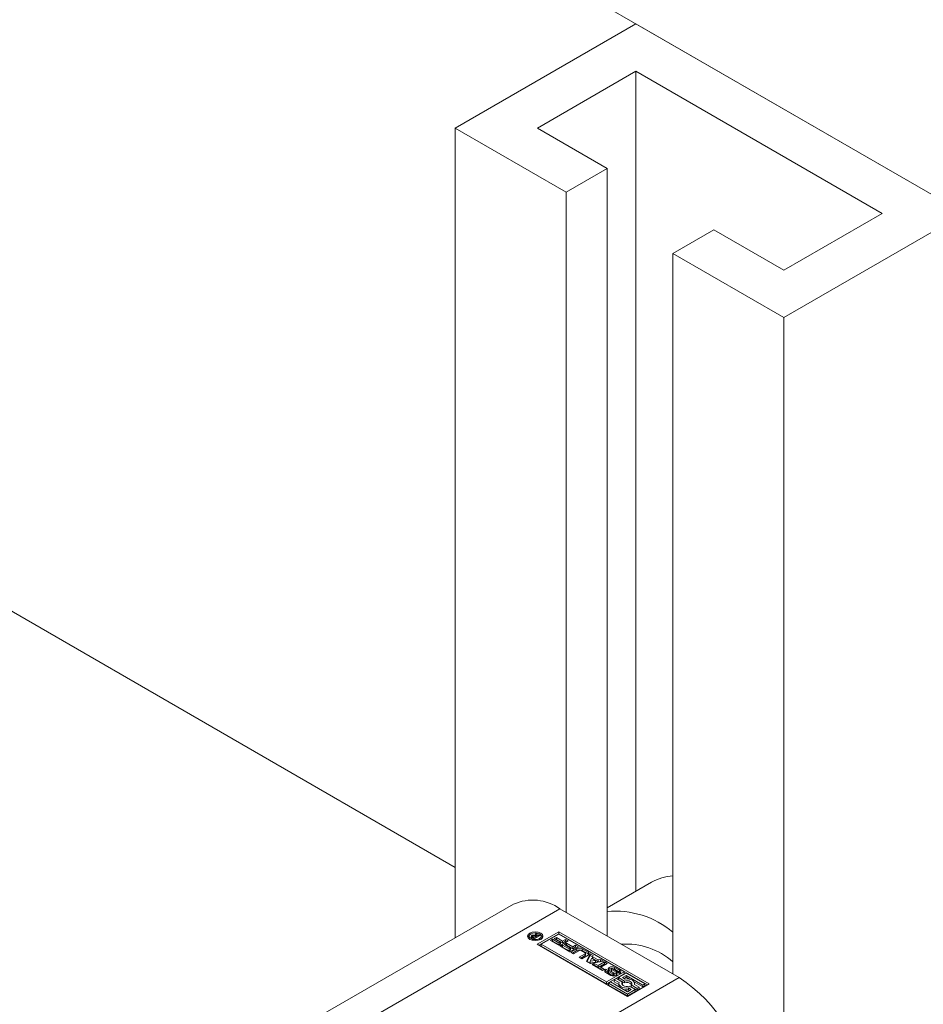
# Model space of a CAD drawing. Header units: millimetres. Extents: x 525 to 29324, y 175 to 20618.
# Tile 118 of 256: x 11237 to 11315, y 12772 to 12857. Entities that reach past the tile are written whole.
import ezdxf

# ---------------------------------------------------------------- set-up
doc = ezdxf.new("R2010")
doc.units = ezdxf.units.MM
doc.linetypes.add('SLD-Centrada-doble', pattern=[12.7, 6.35, -1.27, 1.27, -1.27, 1.27, -1.27])
doc.linetypes.add('SLD-Continua', pattern=[0])

msp = doc.modelspace()

# ---------------------------------------------------------------- linework, layer by layer
at = {"color": 7, "linetype": 'SLD-Continua', "lineweight": 18, "ltscale": 35}
for p, q in [((11516.347, 12726.134), (11070.869, 12983.303)), ((11516.347, 12726.134), (11070.869, 12983.303)), ((11516.347, 12726.134), (11070.869, 12983.303)), ((11516.347, 12726.134), (11070.869, 12983.303)), ((11516.347, 12726.134), (11070.869, 12983.303)), ((11274.516, 12784.086), (10968.692, 12960.634)), ((11274.516, 12784.086), (10968.692, 12960.634)), ((11274.516, 12784.086), (10968.692, 12960.634)), ((11274.516, 12784.086), (10968.692, 12960.634)), ((11274.516, 12784.086), (10968.692, 12960.634)), ((11290.072, 12856.76), (11274.516, 12847.779)), ((11318.357, 12840.432), (11290.072, 12856.76)), ((11281.587, 12847.779), (11290.072, 12852.678)), ((11290.072, 12852.678), (11311.286, 12840.432)), ((11290.072, 12852.678), (11290.072, 12782.024)), ((11284.062, 12842.268), (11274.516, 12847.779)), ((11274.516, 12847.779), (11274.516, 12778.018)), ((11287.597, 12844.309), (11281.587, 12847.779)), ((11284.062, 12842.268), (11287.597, 12844.309)), ((11287.597, 12844.309), (11287.597, 12778.17)), ((11284.062, 12842.268), (11284.062, 12780.211)), ((11311.286, 12840.432), (11302.8, 12835.533)), ((11318.357, 12840.432), (11302.8, 12831.451)), ((11296.79, 12839.003), (11293.254, 12836.962)), ((11302.8, 12835.533), (11296.79, 12839.003)), ((11302.8, 12831.451), (11293.254, 12836.962)), ((11293.254, 12836.962), (11293.254, 12774.905)), ((11302.8, 12831.451), (11302.8, 12732.768)), ((11291.427, 12782.806), (11287.597, 12780.595)), ((11279.532, 12780.914), (11262.774, 12771.239)), ((11293.785, 12774.599), (11283.532, 12780.517)), ((11281.396, 12778.236), (11281.466, 12778.422)), ((11281.466, 12778.422), (11281.582, 12778.355)), ((11281.466, 12778.258), (11281.466, 12778.422)), ((11281.569, 12777.466), (11283.426, 12778.538)), ((11283.426, 12778.538), (11291.204, 12774.047)), ((11283.426, 12778.374), (11283.426, 12778.538)), ((11280.891, 12778.158), (11280.891, 12777.994)), ((11280.891, 12777.994), (11280.92, 12777.896)), ((11281.117, 12778.05), (11281.11, 12778.045)), ((11281.128, 12778.056), (11281.128, 12778.219)), ((11281.307, 12777.928), (11281.14, 12778.025)), ((11281.19, 12778.119), (11281.19, 12777.996)), ((11281.195, 12777.993), (11281.195, 12778.104)), ((11281.229, 12778.07), (11281.241, 12778.062)), ((11281.241, 12778.062), (11281.254, 12778.055)), ((11281.241, 12777.967), (11281.241, 12778.062)), ((11281.254, 12777.959), (11281.254, 12778.055)), ((11281.254, 12778.055), (11281.29, 12778.034)), ((11281.29, 12778.034), (11281.456, 12778.129)), ((11281.29, 12777.938), (11281.29, 12778.034)), ((11281.813, 12778.221), (11281.307, 12777.928)), ((11281.396, 12778.161), (11281.396, 12778.236)), ((11281.424, 12778.147), (11281.466, 12778.258)), ((11281.456, 12778.129), (11281.433, 12778.143)), ((11281.456, 12778.014), (11281.456, 12778.129)), ((11281.466, 12778.258), (11281.52, 12778.227)), ((11281.582, 12778.355), (11281.479, 12778.143)), ((11281.479, 12778.143), (11281.714, 12778.278)), ((11281.479, 12778.028), (11281.479, 12778.143)), ((11283.426, 12778.374), (11281.71, 12777.384)), ((11281.714, 12778.278), (11281.813, 12778.221)), ((11281.714, 12778.164), (11281.714, 12778.278)), ((11281.887, 12777.896), (11281.916, 12777.994)), ((11281.916, 12777.994), (11281.916, 12778.158)), ((11283.426, 12778.335), (11281.919, 12777.466)), ((11282.712, 12777.789), (11282.89, 12777.892)), ((11283.512, 12777.327), (11282.712, 12777.789)), ((11282.853, 12777.708), (11282.89, 12777.729)), ((11282.89, 12777.892), (11283.453, 12777.567)), ((11282.89, 12777.729), (11282.89, 12777.892)), ((11282.89, 12777.729), (11283.453, 12777.404)), ((11283.042, 12777.949), (11283.221, 12778.052)), ((11283.578, 12777.639), (11283.042, 12777.949)), ((11283.184, 12777.867), (11283.221, 12777.889)), ((11283.221, 12778.052), (11283.757, 12777.743)), ((11283.221, 12777.889), (11283.221, 12778.052)), ((11283.221, 12777.889), (11283.757, 12777.579)), ((11291.062, 12773.966), (11283.426, 12778.374)), ((11289.051, 12775.088), (11283.426, 12778.335)), ((11283.453, 12777.567), (11283.578, 12777.639)), ((11283.453, 12777.404), (11283.453, 12777.567)), ((11284.243, 12777.75), (11283.512, 12777.327)), ((11283.578, 12777.476), (11283.578, 12777.639)), ((11283.757, 12777.743), (11284.006, 12777.886)), ((11283.757, 12777.579), (11283.757, 12777.743)), ((11283.757, 12777.579), (11284.006, 12777.723)), ((11284.006, 12777.886), (11284.243, 12777.75)), ((11284.006, 12777.723), (11284.006, 12777.886)), ((11284.006, 12777.723), (11284.102, 12777.668)), ((11289.347, 12772.976), (11281.569, 12777.466)), ((11281.919, 12777.466), (11281.919, 12777.303)), ((11281.919, 12777.466), (11287.545, 12774.218)), ((11281.919, 12777.303), (11287.545, 12774.055)), ((11283.453, 12777.404), (11283.578, 12777.476)), ((11283.582, 12777.287), (11283.76, 12777.39)), ((11284.382, 12776.825), (11283.582, 12777.287)), ((11283.723, 12777.205), (11283.76, 12777.227)), ((11283.76, 12777.39), (11284.323, 12777.065)), ((11283.76, 12777.227), (11283.76, 12777.39)), ((11283.76, 12777.227), (11284.323, 12776.902)), ((11283.912, 12777.447), (11284.091, 12777.55)), ((11284.448, 12777.137), (11283.912, 12777.447)), ((11284.054, 12777.365), (11284.091, 12777.386)), ((11284.091, 12777.55), (11284.627, 12777.24)), ((11284.091, 12777.386), (11284.091, 12777.55)), ((11284.091, 12777.386), (11284.627, 12777.077)), ((11284.323, 12777.065), (11284.448, 12777.137)), ((11284.323, 12776.902), (11284.323, 12777.065)), ((11284.323, 12776.902), (11284.448, 12776.974)), ((11285.113, 12777.247), (11284.382, 12776.825)), ((11284.448, 12776.974), (11284.448, 12777.137)), ((11284.465, 12776.777), (11284.993, 12777.082)), ((11284.704, 12776.639), (11284.465, 12776.777)), ((11284.607, 12776.695), (11284.993, 12776.918)), ((11284.627, 12777.24), (11284.876, 12777.384)), ((11284.627, 12777.077), (11284.627, 12777.24)), ((11284.627, 12777.077), (11284.876, 12777.221)), ((11285.206, 12776.929), (11284.704, 12776.639)), ((11284.876, 12777.384), (11285.113, 12777.247)), ((11284.876, 12777.221), (11284.876, 12777.384)), ((11284.876, 12777.221), (11284.972, 12777.166)), ((11285.688, 12776.735), (11285.351, 12776.929)), ((11285.446, 12777.082), (11285.952, 12776.789)), ((11285.446, 12776.918), (11285.952, 12776.626)), ((11285.186, 12776.361), (11285.688, 12776.651)), ((11285.424, 12776.223), (11285.186, 12776.361)), ((11285.327, 12776.279), (11285.688, 12776.488)), ((11285.952, 12776.528), (11285.424, 12776.223)), ((11285.718, 12776.529), (11285.718, 12776.693)), ((11285.802, 12776.005), (11286.144, 12776.652)), ((11286.147, 12775.806), (11285.802, 12776.005)), ((11285.868, 12775.967), (11286.144, 12776.489)), ((11286.267, 12776.256), (11286.134, 12775.998)), ((11286.134, 12775.998), (11286.581, 12776.074)), ((11286.134, 12775.834), (11286.134, 12775.998)), ((11286.134, 12775.834), (11286.581, 12775.911)), ((11286.144, 12776.652), (11286.4, 12776.505)), ((11286.144, 12776.489), (11286.144, 12776.652)), ((11286.144, 12776.489), (11286.343, 12776.374)), ((11287.268, 12776.004), (11286.147, 12775.806)), ((11286.581, 12776.074), (11286.267, 12776.256)), ((11286.4, 12776.505), (11286.343, 12776.396)), ((11286.343, 12776.396), (11286.824, 12776.118)), ((11286.343, 12776.233), (11286.343, 12776.396)), ((11286.343, 12776.233), (11286.824, 12775.955)), ((11286.581, 12775.911), (11286.581, 12776.074)), ((11286.813, 12775.628), (11287.366, 12775.947)), ((11286.824, 12776.118), (11287.013, 12776.151)), ((11286.824, 12775.955), (11286.824, 12776.118)), ((11286.824, 12775.955), (11287.013, 12775.988)), ((11287.013, 12776.151), (11287.268, 12776.004)), ((11287.013, 12775.988), (11287.013, 12776.151)), ((11287.013, 12775.988), (11287.051, 12775.965)), ((11287.366, 12775.947), (11287.604, 12775.809)), ((11287.366, 12775.784), (11287.366, 12775.947)), ((11286.31, 12775.712), (11286.488, 12775.815)), ((11287.197, 12775.2), (11286.31, 12775.712)), ((11286.451, 12775.631), (11286.488, 12775.652)), ((11286.488, 12775.815), (11286.813, 12775.628)), ((11286.488, 12775.652), (11286.488, 12775.815)), ((11286.488, 12775.652), (11286.813, 12775.465)), ((11286.813, 12775.465), (11287.366, 12775.784)), ((11286.813, 12775.465), (11286.813, 12775.628)), ((11287.604, 12775.809), (11287.052, 12775.49)), ((11287.052, 12775.49), (11287.376, 12775.303)), ((11287.052, 12775.327), (11287.052, 12775.49)), ((11287.052, 12775.327), (11287.234, 12775.221)), ((11287.376, 12775.303), (11287.197, 12775.2)), ((11287.366, 12775.784), (11287.463, 12775.728)), ((11287.913, 12774.785), (11287.476, 12775.037)), ((11287.488, 12775.309), (11287.669, 12775.204)), ((11287.488, 12775.146), (11287.488, 12775.309)), ((11287.656, 12775.049), (11287.488, 12775.146)), ((11287.545, 12774.218), (11289.051, 12775.088)), ((11287.656, 12775.182), (11287.656, 12775.019)), ((11287.66, 12775.005), (11287.66, 12775.168)), ((11287.677, 12774.984), (11287.677, 12775.147)), ((11287.702, 12775.129), (11288.077, 12774.913)), ((11288.168, 12774.969), (11287.766, 12775.213)), ((11287.932, 12775.348), (11287.932, 12775.184)), ((11287.932, 12775.183), (11287.932, 12775.346)), ((11287.932, 12775.184), (11287.932, 12775.183)), ((11287.972, 12775.293), (11288.372, 12775.051)), ((11287.972, 12775.13), (11287.972, 12775.293)), ((11287.972, 12775.13), (11288.372, 12774.888)), ((11288.446, 12775.131), (11288.072, 12775.347)), ((11288.231, 12775.475), (11288.668, 12775.223)), ((11288.231, 12775.312), (11288.668, 12775.06)), ((11288.372, 12774.888), (11288.372, 12775.051)), ((11288.477, 12775.056), (11288.481, 12775.058)), ((11288.658, 12774.952), (11288.477, 12775.056)), ((11288.481, 12775.054), (11288.481, 12775.058)), ((11288.491, 12775.048), (11288.491, 12775.068)), ((11288.493, 12775.047), (11288.493, 12775.078)), ((11289.051, 12775.088), (11289.051, 12774.925)), ((11287.545, 12774.055), (11289.051, 12774.925)), ((11287.545, 12774.055), (11287.545, 12774.218)), ((11287.702, 12774.966), (11288.077, 12774.75)), ((11287.895, 12774.218), (11287.72, 12774.117)), ((11289.347, 12773.38), (11287.895, 12774.218)), ((11288.115, 12774.733), (11288.115, 12774.896)), ((11288.161, 12774.73), (11288.161, 12774.887)), ((11288.199, 12774.733), (11288.199, 12774.895)), ((11288.386, 12774.501), (11288.211, 12774.4)), ((11288.211, 12774.4), (11288.626, 12774.161)), ((11288.211, 12774.237), (11288.211, 12774.4)), ((11288.211, 12774.237), (11288.612, 12774.005)), ((11288.213, 12774.752), (11288.213, 12774.916)), ((11288.213, 12774.749), (11288.213, 12774.912)), ((11288.912, 12774.198), (11288.386, 12774.501)), ((11289.226, 12774.987), (11288.561, 12774.602)), ((11288.561, 12774.602), (11289.087, 12774.299)), ((11288.561, 12774.439), (11288.561, 12774.602)), ((11288.561, 12774.439), (11289.087, 12774.135)), ((11288.911, 12774.602), (11289.226, 12774.784)), ((11289.151, 12774.464), (11288.911, 12774.602)), ((11288.912, 12774.034), (11288.912, 12774.198)), ((11289.053, 12774.521), (11289.226, 12774.621)), ((11289.087, 12774.135), (11289.087, 12774.299)), ((11290.853, 12774.047), (11289.226, 12774.987)), ((11289.226, 12774.784), (11290.678, 12773.946)), ((11289.226, 12774.621), (11289.226, 12774.784)), ((11289.226, 12774.621), (11289.53, 12774.446)), ((11289.917, 12774.223), (11290.678, 12773.783)), ((11287.72, 12773.954), (11287.72, 12774.117)), ((11287.72, 12774.117), (11289.347, 12773.178)), ((11287.72, 12773.954), (11289.347, 12773.015)), ((11288.612, 12774.082), (11288.612, 12773.919)), ((11288.886, 12774.001), (11288.912, 12774.034)), ((11291.204, 12774.047), (11289.347, 12772.976)), ((11289.347, 12773.178), (11290.013, 12773.562)), ((11289.662, 12773.562), (11289.347, 12773.38)), ((11289.347, 12773.015), (11290.013, 12773.399)), ((11289.422, 12773.701), (11289.662, 12773.562)), ((11289.422, 12773.537), (11289.422, 12773.701)), ((11289.422, 12773.537), (11289.521, 12773.48)), ((11290.013, 12773.562), (11289.487, 12773.866)), ((11289.662, 12773.967), (11290.188, 12773.663)), ((11289.662, 12773.804), (11289.662, 12773.967)), ((11289.662, 12773.804), (11290.188, 12773.5)), ((11290.363, 12773.764), (11289.948, 12774.004)), ((11289.962, 12773.996), (11289.962, 12774.082)), ((11290.013, 12773.399), (11290.013, 12773.562)), ((11290.188, 12773.663), (11290.363, 12773.764)), ((11290.188, 12773.5), (11290.188, 12773.663)), ((11290.188, 12773.5), (11290.363, 12773.601)), ((11290.363, 12773.601), (11290.363, 12773.764)), ((11290.678, 12773.946), (11290.853, 12774.047)), ((11290.678, 12773.783), (11290.678, 12773.946)), ((11290.678, 12773.783), (11290.853, 12773.884)), ((11290.853, 12773.884), (11290.853, 12774.047)), ((11289.347, 12773.015), (11289.347, 12773.178))]:
    msp.add_line(p, q, dxfattribs=at)
at = {"color": 8, "linetype": 'SLD-Centrada-doble', "lineweight": 18, "ltscale": 35}
for p, q in [((11283.532, 12780.517), (11266.773, 12770.843)), ((11280.935, 12778.428), (11280.935, 12778.277)), ((11281.057, 12778.122), (11281.057, 12778.134)), ((11281.117, 12778.213), (11281.117, 12778.05)), ((11281.13, 12778.22), (11281.13, 12778.057)), ((11281.225, 12778.161), (11281.225, 12778.252)), ((11281.229, 12777.973), (11281.229, 12778.07)), ((11281.766, 12777.948), (11281.766, 12777.838)), ((11284.993, 12776.918), (11284.993, 12777.082)), ((11285.446, 12776.918), (11285.446, 12777.082)), ((11285.952, 12776.626), (11285.952, 12776.789)), ((11285.688, 12776.488), (11285.688, 12776.651)), ((11287.476, 12775.303), (11287.476, 12775.139)), ((11287.702, 12774.966), (11287.702, 12775.129)), ((11287.771, 12775.475), (11287.771, 12775.312)), ((11287.94, 12775.159), (11287.94, 12775.323)), ((11288.231, 12775.312), (11288.231, 12775.475)), ((11288.668, 12775.06), (11288.668, 12775.223)), ((11293.785, 12774.599), (11277.026, 12764.924)), ((11288.077, 12774.75), (11288.077, 12774.913)), ((11288.2, 12774.733), (11288.2, 12774.895))]:
    msp.add_line(p, q, dxfattribs=at)
at = {"color": 7, "linetype": 'SLD-Continua', "lineweight": 18, "ltscale": 35, "flags": 128}
for points in [[(11281.872, 12777.887), (11281.657, 12777.804), (11281.403, 12777.775), (11281.15, 12777.804), (11280.935, 12777.887), (11280.792, 12778.011), (11280.741, 12778.158), (11280.792, 12778.304), (11280.935, 12778.428)], [(11280.935, 12778.428), (11281.15, 12778.511), (11281.403, 12778.54), (11281.657, 12778.511), (11281.872, 12778.428), (11282.015, 12778.304), (11282.066, 12778.158), (11282.015, 12778.011), (11281.872, 12777.887)], [(11281.766, 12777.948), (11281.877, 12778.044), (11281.916, 12778.158), (11281.877, 12778.271), (11281.766, 12778.367), (11281.599, 12778.431), (11281.403, 12778.453), (11281.207, 12778.431), (11281.041, 12778.367)], [(11280.756, 12778.076), (11280.792, 12778.141), (11280.92, 12778.256)], [(11281.041, 12778.367), (11280.93, 12778.271), (11280.891, 12778.158), (11280.93, 12778.044), (11281.041, 12777.948), (11281.207, 12777.884), (11281.403, 12777.862), (11281.599, 12777.884), (11281.766, 12777.948)], [(11281.887, 12778.256), (11282.015, 12778.141), (11282.05, 12778.076)], [(11286.013, 12776.577), (11285.992, 12776.598), (11285.952, 12776.626)], [(11287.476, 12775.139), (11287.435, 12775.111), (11287.413, 12775.088)], [(11287.771, 12775.312), (11287.731, 12775.284), (11287.708, 12775.261)], [(11288.731, 12775.009), (11288.709, 12775.031), (11288.668, 12775.06)], [(11288.115, 12774.733), (11288.12, 12774.731), (11288.124, 12774.73)], [(11288.213, 12774.749), (11288.213, 12774.752), (11288.213, 12774.752)], [(11288.436, 12774.836), (11288.413, 12774.859), (11288.372, 12774.888)], [(11289.487, 12773.866), (11289.359, 12773.84), (11289.224, 12773.84), (11289.096, 12773.863), (11288.986, 12773.909), (11288.907, 12773.972), (11288.866, 12774.046), (11288.868, 12774.124), (11288.912, 12774.198)], [(11289.087, 12774.299), (11289.215, 12774.324), (11289.349, 12774.325), (11289.478, 12774.301), (11289.587, 12774.256), (11289.666, 12774.193), (11289.707, 12774.118), (11289.706, 12774.041), (11289.662, 12773.967)], [(11289.948, 12774.004), (11289.961, 12774.1), (11289.933, 12774.194), (11289.866, 12774.282), (11289.764, 12774.358), (11289.633, 12774.417), (11289.481, 12774.456), (11289.317, 12774.472), (11289.151, 12774.464)], [(11288.626, 12774.161), (11288.613, 12774.065), (11288.64, 12773.97), (11288.707, 12773.882), (11288.81, 12773.807), (11288.941, 12773.748), (11289.093, 12773.709), (11289.257, 12773.693), (11289.422, 12773.701)]]:
    msp.add_lwpolyline(points, dxfattribs=at)
at = {"color": 7, "linetype": 'SLD-Continua', "lineweight": 18, "ltscale": 1225}
for centre, radius, start, end in [((11293.549, 12779.05), 4.314, 93.92009, 119.47299), ((11281.188, 12777.246), 4.024, 54.38242, 114.30712), ((11288.323, 12772.712), 7.605, 49.57978, 95.47659), ((11281.162, 12778.117), 0.106, 114.9318, 170.76729), ((11281.141, 12778.13), 0.0841, 177.03373, 225.54787), ((11281.271, 12778.252), 0.263, 223.96599, 240.03699), ((11281.219, 12778.037), 0.204, 116.34285, 119.96373), ((11281.219, 12777.873), 0.204, 116.34285, 119.96373), ((11281.231, 12778.046), 0.202, 119.99622, 120.65477), ((11281.231, 12777.882), 0.202, 119.99622, 120.65477), ((11281.266, 12777.975), 0.28, 98.30799, 118.91828), ((11281.257, 12777.832), 0.258, 104.96734, 119.38541), ((11281.222, 12778.119), 0.0312, 126.48153, 209.89514), ((11281.297, 12778.174), 0.124, 214.53935, 236.82631), ((11281.29, 12778.05), 0.128, 119.61914, 132.37161), ((11281.28, 12777.92), 0.337, 69.8468, 99.35735), ((11281.307, 12778.021), 0.162, 116.48646, 119.96631), ((11281.304, 12778.026), 0.156, 85.25022, 116.1848), ((11281.282, 12777.883), 0.3, 59.82645, 83.3108), ((11285.219, 12776.645), 0.492, 62.60967, 117.39033), ((11285.219, 12776.482), 0.492, 62.60967, 117.39033), ((11285.278, 12776.789), 0.158, 62.60967, 117.39033), ((11285.672, 12776.693), 0.0448, 290.78342, 69.21658), ((11285.903, 12776.659), 0.14, 290.78342, 69.21658), ((11289.221, 12771.446), 6.041, 48.11523, 93.93855), ((11285.666, 12776.535), 0.0516, 294.37466, 354.3052), ((11287.526, 12775.17), 0.142, 110.78342, 249.21658), ((11287.635, 12775.027), 0.318, 117.52895, 119.98197), ((11287.635, 12774.864), 0.318, 117.52895, 119.98197), ((11287.682, 12775.182), 0.026, 161.15652, 213.60653), ((11287.681, 12775.181), 0.0258, 116.84335, 158.17765), ((11287.722, 12775.202), 0.0708, 208.70735, 230.45043), ((11287.778, 12775.263), 0.154, 228.72837, 240.31762), ((11287.821, 12775.343), 0.141, 110.46546, 247.14615), ((11288.001, 12775.031), 0.5, 62.60967, 117.39033), ((11287.985, 12774.916), 0.45, 95.5088, 118.32197), ((11287.954, 12775.346), 0.0218, 113.67739, 178.7446), ((11287.975, 12775.349), 0.0436, 183.49244, 216.98669), ((11287.975, 12775.186), 0.0436, 183.49244, 216.98669), ((11288.04, 12775.398), 0.124, 217.06088, 237.0978), ((11288.04, 12775.234), 0.124, 217.06088, 237.0978), ((11287.974, 12775.312), 0.0616, 93.07216, 118.43458), ((11287.98, 12775.22), 0.153, 75.0371, 93.49041), ((11287.968, 12775.162), 0.213, 60.6051, 75.82528), ((11288.013, 12774.905), 0.462, 61.8515, 88.35432), ((11288.322, 12774.918), 0.142, 290.8418, 69.57452), ((11288.373, 12775.001), 0.15, 46.77381, 60.43375), ((11288.433, 12775.064), 0.0626, 20.07496, 47.5276), ((11288.467, 12775.082), 0.0274, 300.08132, 329.71125), ((11288.469, 12775.078), 0.0235, 334.98634, 18.51245), ((11288.618, 12775.09), 0.142, 290.78342, 69.21658), ((11287.683, 12775.019), 0.027, 180.6276, 213.08998), ((11287.722, 12775.039), 0.0708, 208.70735, 230.45043), ((11287.778, 12775.099), 0.154, 228.72837, 240.31762), ((11288.143, 12775.229), 0.5, 242.60967, 297.39033), ((11288.177, 12775.089), 0.202, 240.3702, 252.23925), ((11288.177, 12774.926), 0.202, 240.3702, 252.23925), ((11288.171, 12775.063), 0.176, 251.43443, 266.73325), ((11288.168, 12774.954), 0.067, 264.24472, 297.37594), ((11288.076, 12774.817), 0.178, 50.91521, 58.94805), ((11288.129, 12774.883), 0.093, 33.22777, 50.37442), ((11288.178, 12774.933), 0.0431, 298.37317, 299.99067), ((11288.19, 12774.916), 0.0231, 294.94347, 350.69305), ((11288.191, 12774.753), 0.0224, 298.68763, 351.09204), ((11288.179, 12774.916), 0.0335, 354.56339, 33.90864), ((11288.51, 12775.232), 0.317, 297.81875, 299.98536), ((11289.29, 12773.637), 0.539, 42.49117, 112.19889), ((11287.16, 12764.242), 12.294, 2.60548, 57.39452), ((11288.863, 12773.923), 0.252, 180.84127, 214.97015), ((11289.287, 12774.665), 1.136, 257.62865, 276.8556)]:
    msp.add_arc(centre, radius, start, end, dxfattribs=at)

doc.saveas('drawing.dxf')
